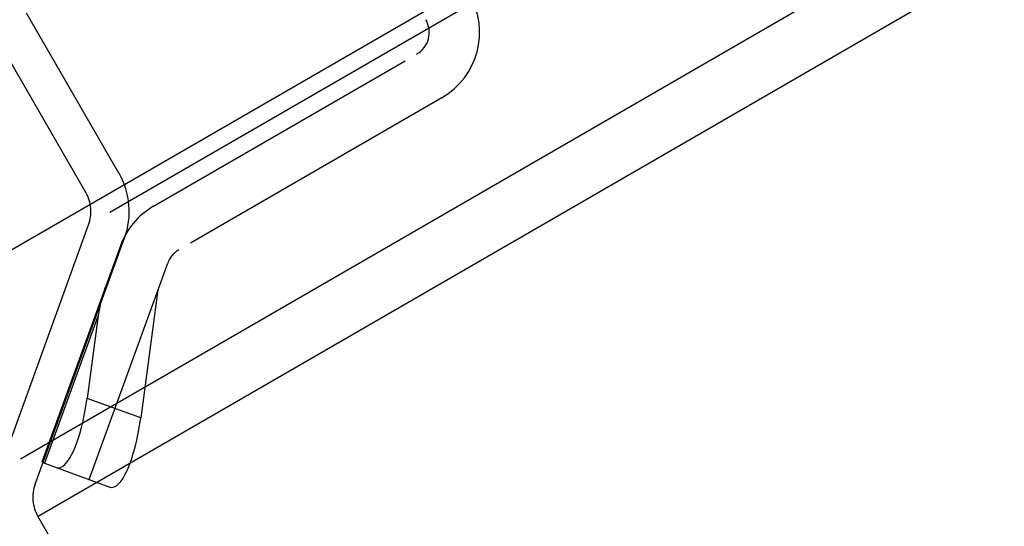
# Model space of a CAD drawing. Header units: inches. Extents: x 0 to 82.5, y 0 to 53.4.
# Tile 89 of 128: x 42.229 to 43.768, y 25.056 to 25.847. Entities that reach past the tile are written whole.
import ezdxf

# ---------------------------------------------------------------- set-up
doc = ezdxf.new("R2010")
doc.units = ezdxf.units.IN
doc.header["$LTSCALE"] = 4.538835
doc.header["$MEASUREMENT"] = 0
doc.linetypes.add('HIDDEN', pattern=[0.2, 0.1, -0.1])
doc.layers.get('0').update_dxf_attribs({"linetype": 'CONTINUOUS'})
for name, color, linetype in [('DEFAULT_2', 8, 'HIDDEN'), ('DIMENSIONS', 7, 'CONTINUOUS'), ('DOOR_ASSEMBLY', 7, 'CONTINUOUS')]:
    doc.layers.add(name, color=color, linetype=linetype)
doc.styles.get("Standard").update_dxf_attribs({"font": 'arial.ttf'})
doc.dimstyles.new('DIMSTYLE_2', dxfattribs={"dimtxt": 0.364078, "dimasz": 0.485437, "dimexe": 0.09, "dimexo": 0.07, "dimgap": 0.0375, "dimtad": 0, "dimtih": 1, "dimtoh": 1, "dimzin": 4, "dimdsep": 46, "dimtxsty": 'Standard', "dimblk": '_FILLED', "dimblk1": '_FILLED', "dimblk2": '_FILLED', "dimcen": 0.09, "dimadec": 3, "dimazin": 1, "dimtfac": 1, "dimtdec": 3, "dimtofl": 0, "dimtmove": 0, "dimatfit": 3, "dimldrblk": '_FILLED', "dimfxl": 0, "dimtolj": 1, "dimtzin": 4, "dimarcsym": 0})

# ---------------------------------------------------------------- blocks, each defined once
blk = doc.blocks.new('_FILLED')
at = {"color": 0, "linetype": 'ByBlock'}
blk.add_solid([(0, 0), (-1, 0.2), (-1, -0.2)], dxfattribs=at)
blk = doc.blocks.new('*D12')
at = {"layer": 'DIMENSIONS', "color": 2, "linetype": 'Continuous'}
for p, q in [((41.8572, 25.142), (41.0038, 25.142)), ((41.4407, 25.142), (41.4407, 24.2554)), ((41.4407, 22.6407), (41.4407, 23.5273)), ((42.2172, 22.6407), (41.0038, 22.6407))]:
    blk.add_line(p, q, dxfattribs=at)
at = {"layer": 'DIMENSIONS', "color": 2, "linetype": 'Continuous', "xscale": 0.4854368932, "yscale": 0.4854368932, "zscale": 0.4854368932}
for p, rotation in [((41.4407, 25.142), 90), ((41.4407, 22.6407), 270)]:
    blk.add_blockref('_FILLED', p, dxfattribs=dict(at, rotation=rotation))
at = {"layer": 'DIMENSIONS', "color": 2, "linetype": 'Continuous', "insert": (41.4407, 24.0734), "char_height": 0.36408, "width": 0.989371, "attachment_point": 2, "line_spacing_factor": 0.9}
blk.add_mtext('2.50', dxfattribs=at)
blk = doc.blocks.new('*D17')
at = {"layer": 'DIMENSIONS', "color": 2, "linetype": 'Continuous'}
for p, q in [((55.8924, 33.3353), (54.5132, 35.7241)), ((54.7316, 35.3458), (48.434, 31.7099)), ((40.8752, 27.3458), (46.6625, 30.6871)), ((42.036, 25.3353), (40.6568, 27.7241))]:
    blk.add_line(p, q, dxfattribs=at)
at = {"layer": 'DIMENSIONS', "color": 2, "linetype": 'Continuous', "xscale": 0.4854368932, "yscale": 0.4854368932, "zscale": 0.4854368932}
for p, rotation in [((54.7316, 35.3458), 30), ((40.8752, 27.3458), 210)]:
    blk.add_blockref('_FILLED', p, dxfattribs=dict(at, rotation=rotation))
at = {"layer": 'DIMENSIONS', "color": 2, "linetype": 'Continuous', "insert": (47.8034, 31.5278), "char_height": 0.36408, "width": 1.917837, "attachment_point": 2, "line_spacing_factor": 0.9}
blk.add_mtext('16.00\\PHEIGHT', dxfattribs=at)

msp = doc.modelspace()

# ---------------------------------------------------------------- linework, layer by layer
at = {"color": 3, "linetype": 'Continuous'}
for p, q in [((55.543, 33.1509), (42.3704, 25.5457)), ((42.2305, 25.1613), (55.9458, 33.0799)), ((56.0112, 33.0115), (42.257, 25.0705)), ((42.1971, 25.142), (42.337, 25.5264))]:
    msp.add_line(p, q, dxfattribs=at)
at = {"layer": 'DEFAULT_2', "color": 8, "linetype": 'HIDDEN'}
for p, q in [((42.3845, 25.6069), (42.2401, 25.857)), ((42.3325, 25.5769), (42.1882, 25.827)), ((42.2534, 25.1215), (42.3933, 25.5059)), ((42.2579, 25.071), (42.4809, 24.6846))]:
    msp.add_line(p, q, dxfattribs=at)
for centre, radius, start, end in [((42.2806, 25.5469), 0.12, 340, 30), ((42.2806, 25.5469), 0.06, 340, 30), ((42.3098, 25.101), 0.06, 160, 210)]:
    msp.add_arc(centre, radius, start, end, dxfattribs=at)
at = {"layer": 'DOOR_ASSEMBLY', "color": 3, "linetype": 'Continuous'}
msp.add_line((42.1195, 25.4316), (55.7681, 33.3116), dxfattribs=at)
at = {"layer": 'DOOR_ASSEMBLY', "color": 8, "linetype": 'HIDDEN'}
for p, q in [((42.4386, 25.5556), (42.8498, 25.7929)), ((42.8891, 25.7248), (42.478, 25.4874)), ((42.3867, 25.4937), (42.2637, 25.1557)), ((42.3377, 25.1288), (42.4607, 25.4668)), ((42.4454, 25.4247), (42.4185, 25.225)), ((42.3521, 25.3847), (42.2681, 25.1541)), ((42.3521, 25.3847), (42.3347, 25.2555)), ((42.4185, 25.225), (42.3347, 25.2555)), ((42.2637, 25.1557), (42.37, 25.117))]:
    msp.add_line(p, q, dxfattribs=at)
for centre, radius, start, end in [((42.8301, 25.827), 0.1181, 300, 30), ((42.8301, 25.827), 0.0394, 300, 30), ((42.4977, 25.4533), 0.1181, 120, 160), ((42.4977, 25.4533), 0.0394, 120, 160)]:
    msp.add_arc(centre, radius, start, end, dxfattribs=at)
for centre, major_axis, ratio, start_param, end_param in [((42.437, 25.4016), (0.0449, 0.1233), 0.6, -4.712389, -4.363323), ((42.3024, 25.2673), (0.014, 0.1203), 0.276817, -3.20725, -1.636454), ((42.3862, 25.2368), (0.014, 0.1203), 0.276817, -3.20725, -1.636454)]:
    msp.add_ellipse(centre, major_axis=major_axis, ratio=ratio, start_param=start_param, end_param=end_param, dxfattribs=at)

# ---------------------------------------------------------------- dimensions: what is measured, and where the dimension line sits
at = {"layer": 'DIMENSIONS', "color": 2, "linetype": 'Continuous'}
dim = msp.add_linear_dim(base=(40.8752, 27.3458), p1=(55.9274, 33.2746), p2=(42.071, 25.2746), angle=210, text='<>\\PHEIGHT', dimstyle='DIMSTYLE_2', dxfattribs=at)
dim.commit()
dim.dimension.update_dxf_attribs({"geometry": '*D17', "text_midpoint": (47.8034, 31.0727), "dimtype": 160})
dim = msp.add_linear_dim(base=(41.4407, 25.142), p1=(42.2872, 22.6407), p2=(40.9338, 25.142), angle=90, dimstyle='DIMSTYLE_2', dxfattribs=at)
dim.commit()
dim.dimension.update_dxf_attribs({"geometry": '*D12', "text_midpoint": (41.4362, 23.8893), "dimtype": 160})

doc.saveas('drawing.dxf')
